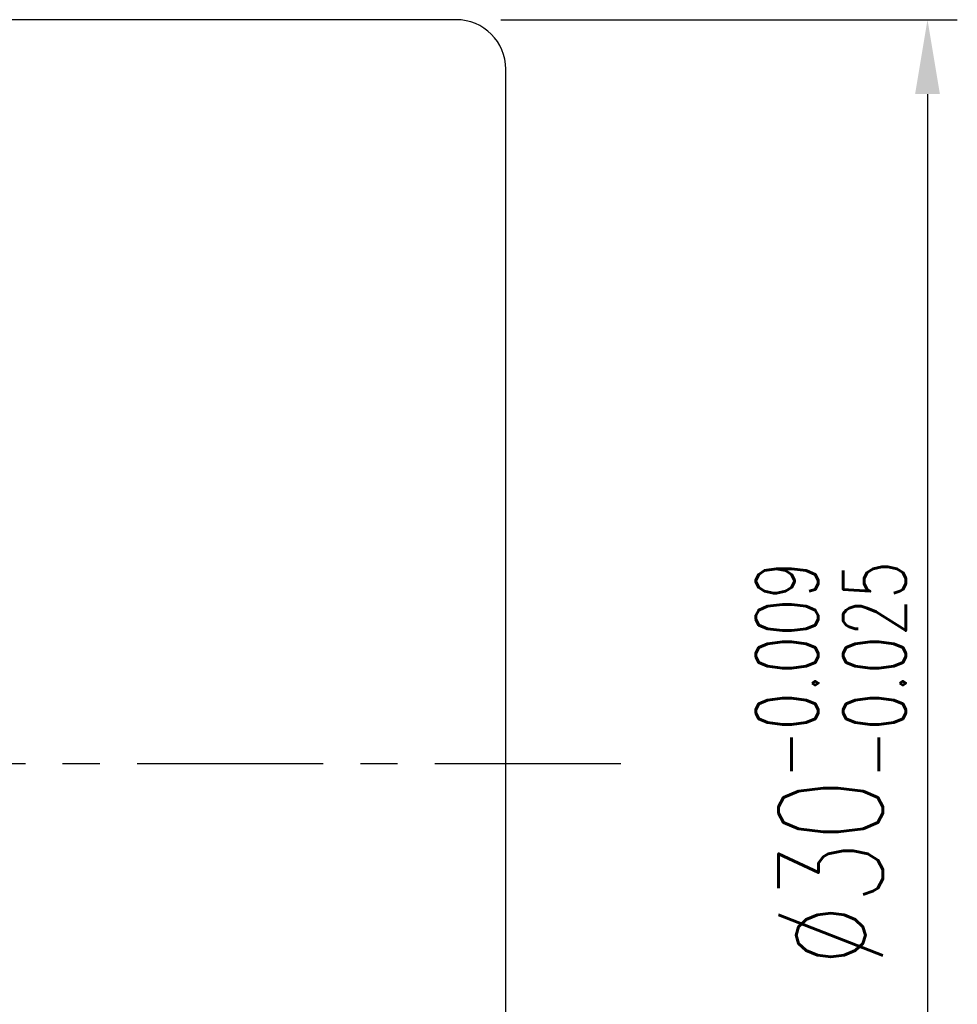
# Model space of a CAD drawing. Extents: x 35 to 593, y 42 to 122.
# Tile 47 of 47: x 159 to 178, y 82 to 102. Entities that reach past the tile are written whole.
import ezdxf

# ---------------------------------------------------------------- set-up
doc = ezdxf.new("R2010")
doc.units = 0
doc.header["$LTSCALE"] = 3
doc.header["$MEASUREMENT"] = 0
doc.header["$PDMODE"] = 1
doc.linetypes.add('CENTER', pattern=[2, 1.25, -0.25, 0.25, -0.25])
doc.layers.get('DEFPOINTS').update_dxf_attribs({"linetype": 'CONTINUOUS'})
for name, color, linetype in [('CL', 1, 'CENTER'), ('DIM', 4, 'CONTINUOUS'), ('OUT', 3, 'CONTINUOUS')]:
    doc.layers.add(name, color=color, linetype=linetype)
doc.styles.add('DIM-7', font='SIMPLEX.shx', dxfattribs={"width": 0.7, "bigfont": 'chineset.shx'})
doc.dimstyles.new('CNS', dxfattribs={"dimtxt": 3.5, "dimasz": 2.5, "dimexe": 1, "dimexo": 1.5, "dimgap": 0.09, "dimtad": 0, "dimdsep": 46, "dimtxsty": 'DIM-7', "dimcen": 0.09, "dimclrd": 1, "dimclre": 1, "dimclrt": 4, "dimadec": 0, "dimazin": 0, "dimtfac": 1, "dimtix": 1, "dimtmove": 2, "dimatfit": 3, "dimfxl": 1, "dimtvp": 0.971429, "dimtolj": 1, "dimarcsym": 0})

# ---------------------------------------------------------------- blocks, each defined once
blk = doc.blocks.new('*D5')
at = {"layer": 'DEFPOINTS', "color": 0, "transparency": 16777216}
for p in [(168.145, 101.859), (168.145, 71.859), (177.642, 71.859)]:
    blk.add_point(p, dxfattribs=at)
at = {"layer": 'DIM', "color": 0, "lineweight": -2, "transparency": 16777216}
for p, q in [((169.045, 101.859), (178.242, 101.859)), ((177.642, 100.359), (177.642, 73.359)), ((169.045, 71.859), (178.242, 71.859))]:
    blk.add_line(p, q, dxfattribs=at)
at = {"layer": 'DIM', "color": 0, "transparency": 16777216}
for points in [[(177.392, 100.359), (177.892, 100.359), (177.642, 101.859)], [(177.392, 73.359), (177.892, 73.359), (177.642, 71.859)]]:
    blk.add_solid(points, dxfattribs=at)
at = {"layer": 'DIM', "color": 0, "transparency": 16777216, "insert": (175.692, 86.859), "char_height": 2.1, "attachment_point": 5, "rotation": 90, "style": 'DIM-7'}
blk.add_mtext('\\A1;%%c30{\\H1.260000;\\S-0.009^ -0.025;}', dxfattribs=at)

msp = doc.modelspace()

# ---------------------------------------------------------------- linework, layer by layer
at = {"layer": 'CL', "color": 0}
msp.add_line((171.465, 86.859), (121.145, 86.859), dxfattribs=at)
at = {"layer": 'OUT', "color": 0}
for p, q in [((168.145, 101.859), (134.145, 101.859)), ((169.145, 72.859), (169.145, 100.859))]:
    msp.add_line(p, q, dxfattribs=at)
msp.add_arc((168.145, 100.859), 1, 0, 90, dxfattribs=at)

# ---------------------------------------------------------------- dimensions: what is measured, and where the dimension line sits
at = {"layer": 'DIM', "color": 0}
dim = msp.add_linear_dim(base=(177.642, 71.859), p1=(168.145, 101.859), p2=(168.145, 71.859), angle=90, text='%%c<>', dimstyle='CNS', override={"dimscale": 0.6, "dimgap": 0.8, "dimtad": 1, "dimclrd": 0, "dimclre": 0, "dimclrt": 0, "dimtol": 1, "dimlim": 0, "dimtp": -0.009, "dimtm": 0.025, "dimtfac": 0.6, "dimtdec": 3, "dimtmove": 0}, dxfattribs=at)
dim.commit()
dim.dimension.update_dxf_attribs({"geometry": '*D5', "text_midpoint": (177.642, 86.859), "dimtype": 160})

doc.saveas('drawing.dxf')
